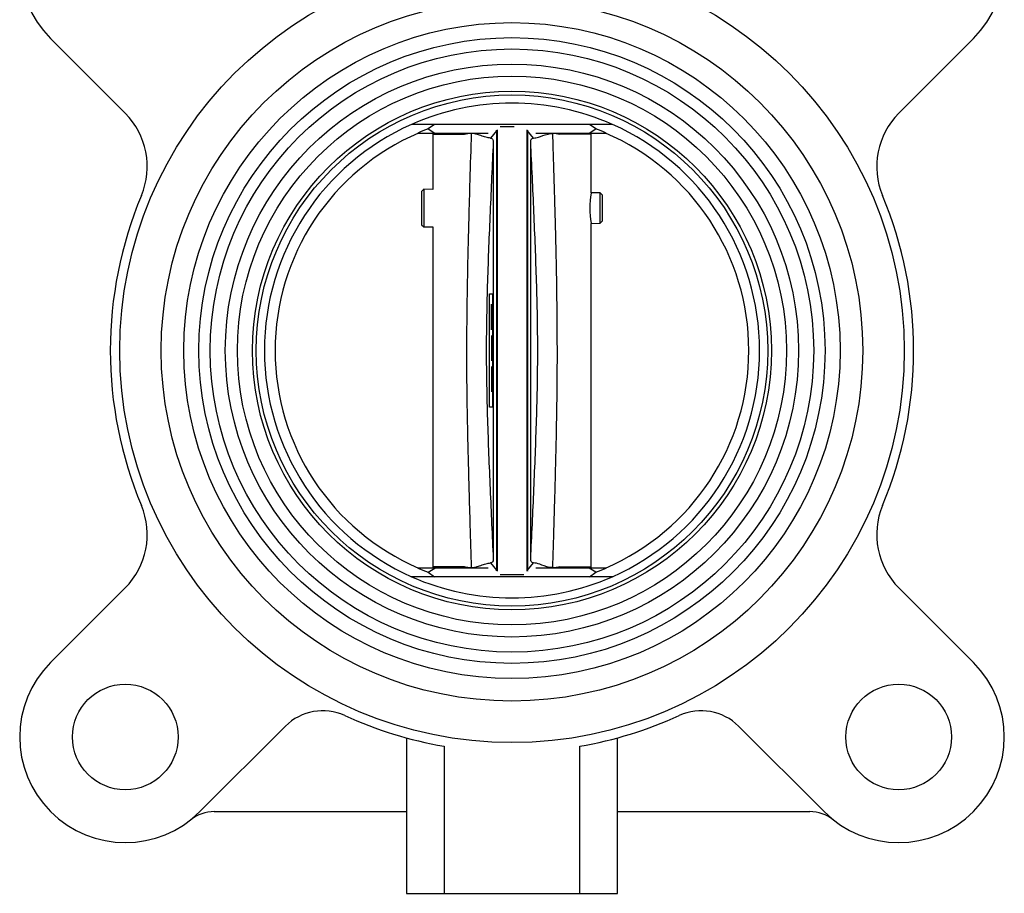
# Model space of a CAD drawing. Header units: millimetres. Extents: x 555 to 1891, y 89 to 1282.
# Tile 4 of 39: x 670 to 800, y 418 to 534. Entities that reach past the tile are written whole.
import ezdxf

# ---------------------------------------------------------------- set-up
doc = ezdxf.new("R2010")
doc.units = ezdxf.units.MM

msp = doc.modelspace()

# ---------------------------------------------------------------- linework, layer by layer
at = {"color": 7, "linetype": 'Continuous', "lineweight": 25}
for p, q in [((673.7, 531.49), (683.59, 521.6)), ((786.14, 521.6), (796.03, 531.49)), ((748.18, 520.12), (721.55, 520.12)), ((724.6, 520.12), (723.74, 519.52)), ((723.74, 519.52), (724.62, 518.97)), ((745.11, 518.97), (745.99, 519.52)), ((745.99, 519.52), (745.13, 520.12)), ((722.38, 518.97), (724.62, 518.97)), ((724.38, 518.97), (724.36, 518.82)), ((724.36, 518.82), (724.36, 511.49)), ((724.62, 518.97), (731.72, 518.97)), ((729.5, 518.93), (728.57, 518.82)), ((732.8, 519.28), (732.01, 518.3)), ((732.76, 519.38), (732.8, 519.28)), ((732.91, 519.39), (732.91, 460.86)), ((736.82, 519.39), (736.82, 460.86)), ((736.93, 519.28), (736.97, 519.38)), ((737.72, 518.3), (736.93, 519.28)), ((736.93, 519.28), (736.93, 460.97)), ((738.01, 518.97), (745.11, 518.97)), ((741.16, 518.82), (740.23, 518.93)), ((745.11, 518.97), (747.35, 518.97)), ((745.36, 518.82), (745.35, 518.97)), ((745.36, 511.04), (745.36, 518.82)), ((732.38, 517.79), (732.38, 462.46)), ((737.34, 462.46), (737.34, 517.79)), ((723.16, 511.51), (722.86, 511.22)), ((722.86, 511.22), (722.86, 506.8)), ((724.36, 511.49), (723.16, 511.51)), ((723.16, 511.51), (723.16, 506.51)), ((746.56, 511.02), (745.36, 511.04)), ((746.86, 510.71), (746.56, 511.02)), ((746.56, 507.01), (746.56, 511.02)), ((746.86, 509.01), (746.86, 510.71)), ((746.86, 507.31), (746.86, 509.01)), ((722.86, 506.8), (723.16, 506.51)), ((723.16, 506.51), (724.36, 506.54)), ((724.36, 506.54), (724.36, 461.42)), ((745.36, 506.98), (746.56, 507.01)), ((745.36, 461.42), (745.36, 506.98)), ((746.56, 507.01), (746.86, 507.31)), ((731.88, 497.62), (732.28, 497.62)), ((731.88, 482.62), (731.88, 497.62)), ((732.28, 497.62), (732.28, 482.62)), ((732.16, 496.06), (732.16, 496.25)), ((732.16, 495.78), (732.16, 496.06)), ((732.16, 495.31), (732.16, 495.78)), ((732.16, 494.84), (732.16, 495.31)), ((732.16, 494.28), (732.16, 494.84)), ((732.16, 493.81), (732.16, 494.28)), ((732.16, 493.34), (732.16, 493.81)), ((732.16, 493.06), (732.16, 493.34)), ((732.16, 492.87), (732.16, 493.06)), ((732.16, 492.12), (732.16, 488.75)), ((732.16, 488), (732.16, 487.9)), ((732.16, 487.9), (732.16, 487.81)), ((732.16, 487.81), (732.16, 487.62)), ((732.16, 487.62), (732.16, 487.34)), ((732.16, 487.34), (732.16, 486.87)), ((732.16, 486.87), (732.16, 486.31)), ((732.16, 486.31), (732.16, 485.75)), ((732.16, 485.75), (732.16, 485.28)), ((732.16, 485.28), (732.16, 485)), ((732.16, 485), (732.16, 484.81)), ((732.16, 484.81), (732.16, 484.72)), ((732.16, 484.72), (732.16, 484.62)), ((732.28, 482.62), (731.88, 482.62)), ((724.62, 461.27), (722.38, 461.27)), ((723.74, 460.72), (724.62, 461.27)), ((724.36, 461.42), (724.38, 461.27)), ((731.72, 461.27), (724.62, 461.27)), ((728.57, 461.42), (729.5, 461.32)), ((732.01, 461.94), (732.8, 460.97)), ((732.8, 460.97), (732.76, 460.87)), ((736.93, 460.97), (737.72, 461.94)), ((745.11, 461.27), (738.01, 461.27)), ((740.23, 461.32), (741.16, 461.42)), ((745.99, 460.72), (745.11, 461.27)), ((747.35, 461.27), (745.11, 461.27)), ((745.35, 461.27), (745.36, 461.42)), ((748.18, 460.12), (721.55, 460.12)), ((723.74, 460.72), (724.6, 460.12)), ((745.13, 460.12), (745.99, 460.72)), ((683.59, 458.64), (673.7, 448.76)), ((796.03, 448.76), (786.14, 458.64)), ((693.5, 428.96), (704.83, 440.29)), ((764.9, 440.29), (776.23, 428.96)), ((720.86, 438.75), (720.86, 418.12)), ((748.86, 418.12), (748.86, 438.75)), ((725.86, 437.64), (725.86, 418.12)), ((743.86, 418.12), (743.86, 437.64)), ((695.39, 428.96), (720.86, 428.96)), ((748.86, 428.96), (774.34, 428.96)), ((720.86, 418.12), (725.86, 418.12)), ((725.86, 418.12), (743.86, 418.12)), ((743.86, 418.12), (748.86, 418.12))]:
    msp.add_line(p, q, dxfattribs=at)
at = {"color": 8, "linetype": 'Continuous', "lineweight": 25}
for p, q in [((724.36, 518.82), (728.57, 518.82)), ((728.57, 518.82), (729.19, 518.97)), ((740.53, 518.97), (741.16, 518.82)), ((745.36, 518.82), (741.16, 518.82)), ((728.57, 461.42), (724.36, 461.42)), ((729.19, 461.27), (728.57, 461.42)), ((741.16, 461.42), (740.54, 461.27)), ((741.16, 461.42), (745.36, 461.42))]:
    msp.add_line(p, q, dxfattribs=at)
at = {"color": 7, "linetype": 'Continuous', "lineweight": 25, "flags": 128}
msp.add_lwpolyline([(732.8, 519.28), (732.8, 517.84), (732.8, 516.09), (732.8, 514.03), (732.8, 511.69), (732.8, 509.1), (732.8, 506.28), (732.8, 503.28), (732.8, 500.13), (732.8, 496.86), (732.8, 493.51), (732.8, 490.12), (732.8, 486.73), (732.8, 483.39), (732.8, 480.12), (732.8, 476.96), (732.8, 473.96), (732.8, 471.15), (732.8, 468.56), (732.8, 466.22), (732.8, 464.16), (732.8, 462.4), (732.8, 460.97)], dxfattribs=at)
at = {"color": 7, "linetype": 'Continuous', "lineweight": 25}
for centre, radius in [((734.86, 490.12), 52), ((734.86, 490.12), 46.5), ((734.86, 490.12), 43.5), ((734.86, 490.12), 41.5), ((734.86, 490.12), 40), ((734.86, 490.12), 38), ((734.86, 490.12), 36.4), ((734.86, 490.12), 34.4), ((734.86, 490.12), 33.9), ((683.6, 438.86), 7), ((786.13, 438.86), 7)]:
    msp.add_circle(centre, radius, dxfattribs=at)
for centre, radius, start, end in [((683.6, 541.39), 14, 45, 225), ((786.13, 541.39), 14, 315, 135), ((734.86, 490.12), 32.82, 66.0629, 113.9331), ((676.51, 514.53), 10, 337.2994, 45), ((793.21, 514.53), 10, 135, 202.7006), ((734.86, 490.12), 32.82, 113.9331, 246.0629), ((734.86, 490.12), 31.43, 110.7295, 113.3971), ((734.86, 490.12), 31.43, 66.6029, 69.2705), ((734.86, 490.12), 32.82, 293.9331, 66.0629), ((734.86, 490.12), 31.4, 113.2502, 246.7498), ((734.86, 490.12), 31.4, 293.2502, 66.7498), ((734.86, 490.12), 53.25, 157.2994, 202.7006), ((755.77, 509.01), 10.59, 169.1157, 190.8843), ((734.86, 490.12), 53.25, 337.2994, 22.7006), ((676.51, 465.71), 10, 315, 22.7006), ((793.21, 465.71), 10, 157.2994, 225), ((734.86, 490.12), 31.43, 246.6029, 249.2705), ((734.86, 490.12), 31.43, 290.7295, 293.3971), ((734.86, 490.12), 32.82, 246.0629, 293.9331), ((683.6, 438.86), 14, 135, 315), ((786.13, 438.86), 14, 225, 45), ((709.78, 435.34), 7, 65.3985, 135), ((734.86, 490.12), 53.25, 245.3985, 260.2695), ((734.86, 490.12), 53.25, 279.7305, 294.6015), ((759.95, 435.34), 7, 45, 114.6015), ((695.39, 423.96), 5, 90, 128.3547), ((774.34, 423.96), 5, 51.6453, 90)]:
    msp.add_arc(centre, radius, start, end, dxfattribs=at)
for points, knots in [([(733.28, 519.82), (733.39, 519.82), (733.6, 519.82), (734.07, 519.82), (734.48, 519.82), (734.8, 519.82), (735.04, 519.82), (735.15, 519.82), (735.17, 519.82)], [0, 0, 0, 0, 0.314709, 0.595063, 0.728674, 0.854529, 0.981689, 1, 1, 1, 1]), ([(729.5, 461.32), (729.44, 463.18), (729.34, 466.6), (729.21, 471.31), (729.09, 475.67), (728.99, 479.91), (728.91, 484.37), (728.87, 488.76), (728.89, 493.35), (728.95, 498.13), (729.05, 502.92), (729.18, 507.79), (729.32, 513.04), (729.44, 516.84), (729.5, 518.93)], [0, 0, 0, 0, 0.096732, 0.178425, 0.24508, 0.32412, 0.399114, 0.477297, 0.552509, 0.638146, 0.72611, 0.802103, 0.89152, 1, 1, 1, 1]), ([(732.01, 518.3), (731.82, 518.33), (731.48, 518.37), (730.78, 518.59), (730.14, 518.86), (729.7, 518.9), (729.5, 518.93)], [0, 0, 0, 0, 0.334372, 0.604743, 0.825093, 1, 1, 1, 1]), ([(732.01, 518.3), (732.12, 518.28), (732.34, 518.23), (732.37, 517.93), (732.38, 517.79)], [0, 0, 0, 0, 0.502376, 1, 1, 1, 1]), ([(737.34, 517.79), (737.36, 517.95), (737.4, 518.24), (737.63, 518.29), (737.72, 518.3)], [0, 0, 0, 0, 0.577442, 1, 1, 1, 1]), ([(737.72, 518.3), (737.92, 518.32), (738.39, 518.37), (739.3, 518.81), (740.03, 518.9), (740.23, 518.93)], [0, 0, 0, 0, 0.347742, 0.82241, 1, 1, 1, 1]), ([(740.23, 518.93), (740.24, 518.63), (740.27, 517.75), (740.31, 516.2), (740.37, 514.42), (740.42, 512.79), (740.46, 511.28), (740.5, 509.78), (740.56, 507.84), (740.62, 505.61), (740.68, 503.02), (740.76, 499.07), (740.83, 493.73), (740.84, 487.05), (740.75, 480.26), (740.63, 475.15), (740.54, 471.69), (740.49, 470.01), (740.44, 468.36), (740.39, 466.57), (740.33, 464.59), (740.27, 462.77), (740.24, 461.68), (740.23, 461.32)], [0, 0, 0, 0, 0.0156412, 0.0455159, 0.0810103, 0.1081232, 0.1306831, 0.1594132, 0.1864798, 0.2317816, 0.2753621, 0.3215299, 0.4375101, 0.5529956, 0.6695312, 0.7908463, 0.8193486, 0.8498483, 0.8778999, 0.9055554, 0.9430274, 0.9812263, 1, 1, 1, 1]), ([(732.38, 517.79), (732.24, 514.69), (731.95, 508.51), (731.58, 499.29), (731.39, 490.12), (731.58, 480.95), (731.95, 471.73), (732.24, 465.56), (732.38, 462.46)], [0, 0, 0, 0, 0.1682243, 0.3349622, 0.5, 0.6650369, 0.8317748, 1, 1, 1, 1]), ([(737.34, 462.46), (737.49, 465.56), (737.78, 471.73), (738.15, 480.95), (738.34, 490.12), (738.15, 499.29), (737.78, 508.51), (737.49, 514.69), (737.34, 517.79)], [0, 0, 0, 0, 0.168224, 0.334962, 0.5, 0.665037, 0.831775, 1, 1, 1, 1]), ([(732.38, 462.46), (732.37, 462.31), (732.34, 462.02), (732.12, 461.97), (732.01, 461.94)], [0, 0, 0, 0, 0.497983, 1, 1, 1, 1]), ([(737.72, 461.94), (737.6, 461.97), (737.38, 462.03), (737.35, 462.33), (737.34, 462.46)], [0, 0, 0, 0, 0.575986, 1, 1, 1, 1]), ([(729.5, 461.32), (729.7, 461.34), (730.14, 461.39), (730.78, 461.66), (731.48, 461.88), (731.82, 461.92), (732.01, 461.94)], [0, 0, 0, 0, 0.174922, 0.395269, 0.66564, 1, 1, 1, 1]), ([(736.96, 460.86), (736.95, 460.87), (736.93, 460.91), (736.93, 460.95), (736.93, 460.97)], [0, 0, 0, 0, 0.444038, 1, 1, 1, 1]), ([(740.23, 461.32), (740.1, 461.33), (739.45, 461.37), (738.5, 461.86), (737.97, 461.92), (737.72, 461.94)], [0, 0, 0, 0, 0.11224, 0.57702, 1, 1, 1, 1]), ([(733.28, 460.42), (733.39, 460.42), (733.58, 460.42), (734.03, 460.42), (734.46, 460.42), (734.91, 460.42), (735.34, 460.42), (735.84, 460.42), (736.23, 460.42), (736.4, 460.42), (736.45, 460.42)], [0, 0, 0, 0, 0.183132, 0.303564, 0.424939, 0.515926, 0.606958, 0.726394, 0.918709, 1, 1, 1, 1])]:
    msp.add_open_spline(points, degree=3, knots=knots, dxfattribs=at)

doc.saveas('drawing.dxf')
